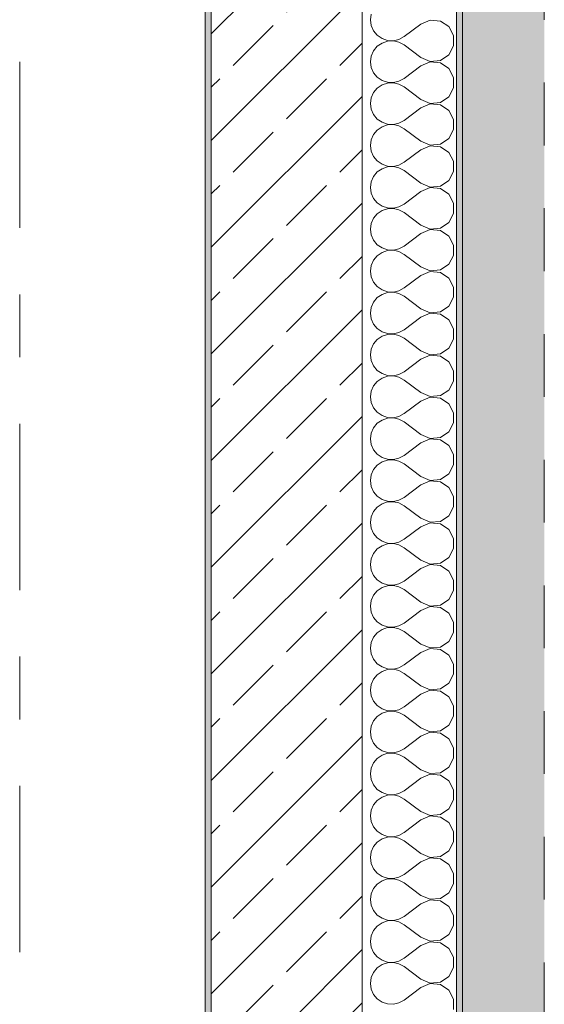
# Model space of a CAD drawing. Header units: metres. Extents: x -3.6 to 84.5, y -11 to 16.8.
# Tile 207 of 228: x 61.7 to 62.6, y 1.4 to 3. Entities that reach past the tile are written whole.
import ezdxf

# ---------------------------------------------------------------- set-up
doc = ezdxf.new("R2010")
doc.units = ezdxf.units.M
doc.header["$MEASUREMENT"] = 0
doc.linetypes.add('Strichlinie doppelt', pattern=[0.546806, 0.264583, -0.105833, 0.070556, -0.105833])
doc.linetypes.add('Strichlinie eng', pattern=[0.115, 0.075, -0.04])
for name, color, linetype in [('301 - Elemente.Linie', 7, 'Continuous'), ('302 - Elemente.Schraffur', 7, 'Continuous'), ('451 - Universal.Achsen Raster', 7, 'Continuous'), ('604 - Struktur.Wand Aussen', 7, 'Continuous')]:
    doc.layers.add(name, color=color, linetype=linetype)

# ---------------------------------------------------------------- blocks, each defined once
blk = doc.blocks.new('*X6')
at = {"layer": '604 - Struktur.Wand Aussen', "color": 7, "linetype": 'Continuous', "lineweight": 5}
for p, q in [((62.2896, 3.0091), (62.2884, 3)), ((62.2884, 3), (62.2896, 2.9909)), ((62.3684, 2.9933), (62.3417, 2.9733)), ((62.3833, 2.9996), (62.3684, 2.9933)), ((62.3995, 2.9981), (62.3833, 2.9996)), ((62.413, 2.9891), (62.3995, 2.9981)), ((62.2896, 2.9909), (62.2933, 2.9825)), ((62.2933, 2.9825), (62.2992, 2.9754)), ((62.4207, 2.9748), (62.413, 2.9891)), ((62.2992, 2.9754), (62.3068, 2.9702)), ((62.3068, 2.9631), (62.2992, 2.9579)), ((62.3068, 2.9702), (62.3155, 2.9672)), ((62.3155, 2.9661), (62.3068, 2.9631)), ((62.3155, 2.9672), (62.3247, 2.9668)), ((62.3247, 2.9665), (62.3155, 2.9661)), ((62.3247, 2.9668), (62.3336, 2.9689)), ((62.3336, 2.9645), (62.3247, 2.9665)), ((62.3336, 2.9689), (62.3417, 2.9733)), ((62.3417, 2.96), (62.3336, 2.9645)), ((62.4207, 2.9585), (62.4207, 2.9748)), ((62.2933, 2.9509), (62.2896, 2.9424)), ((62.2992, 2.9579), (62.2933, 2.9509)), ((62.3684, 2.94), (62.3417, 2.96)), ((62.413, 2.9442), (62.4207, 2.9585)), ((62.2896, 2.9424), (62.2884, 2.9333)), ((62.2884, 2.9333), (62.2896, 2.9242)), ((62.3684, 2.94), (62.3833, 2.9337)), ((62.3833, 2.933), (62.3684, 2.9267)), ((62.3833, 2.9337), (62.3995, 2.9352)), ((62.3995, 2.9314), (62.3833, 2.933)), ((62.3995, 2.9352), (62.413, 2.9442)), ((62.413, 2.9224), (62.3995, 2.9314)), ((62.2896, 2.9242), (62.2933, 2.9158)), ((62.2933, 2.9158), (62.2992, 2.9087)), ((62.3684, 2.9267), (62.3417, 2.9067)), ((62.4207, 2.9081), (62.413, 2.9224)), ((62.2992, 2.9087), (62.3068, 2.9035)), ((62.3068, 2.9035), (62.3155, 2.9006)), ((62.3155, 2.8994), (62.3068, 2.8965)), ((62.3155, 2.9006), (62.3247, 2.9001)), ((62.3247, 2.8999), (62.3155, 2.8994)), ((62.3247, 2.9001), (62.3336, 2.9022)), ((62.3336, 2.8978), (62.3247, 2.8999)), ((62.3336, 2.9022), (62.3417, 2.9067)), ((62.4207, 2.8919), (62.4207, 2.9081)), ((62.2933, 2.8842), (62.2896, 2.8758)), ((62.2992, 2.8913), (62.2933, 2.8842)), ((62.3068, 2.8965), (62.2992, 2.8913)), ((62.3417, 2.8933), (62.3336, 2.8978)), ((62.3684, 2.8733), (62.3417, 2.8933)), ((62.413, 2.8776), (62.4207, 2.8919)), ((62.2896, 2.8758), (62.2884, 2.8667)), ((62.3684, 2.8733), (62.3833, 2.867)), ((62.3833, 2.867), (62.3995, 2.8686)), ((62.3995, 2.8686), (62.413, 2.8776)), ((62.2884, 2.8667), (62.2896, 2.8576)), ((62.2896, 2.8576), (62.2933, 2.8491)), ((62.3684, 2.86), (62.3417, 2.84)), ((62.3833, 2.8663), (62.3684, 2.86)), ((62.3995, 2.8648), (62.3833, 2.8663)), ((62.413, 2.8558), (62.3995, 2.8648)), ((62.4207, 2.8415), (62.413, 2.8558)), ((62.2933, 2.8491), (62.2992, 2.8421)), ((62.2992, 2.8421), (62.3068, 2.8369)), ((62.3068, 2.8369), (62.3155, 2.8339)), ((62.3336, 2.8355), (62.3417, 2.84)), ((62.4207, 2.8252), (62.4207, 2.8415)), ((62.2992, 2.8246), (62.2933, 2.8175)), ((62.3068, 2.8298), (62.2992, 2.8246)), ((62.3155, 2.8328), (62.3068, 2.8298)), ((62.3155, 2.8339), (62.3247, 2.8335)), ((62.3247, 2.8332), (62.3155, 2.8328)), ((62.3247, 2.8335), (62.3336, 2.8355)), ((62.3336, 2.8311), (62.3247, 2.8332)), ((62.3417, 2.8267), (62.3336, 2.8311)), ((62.3684, 2.8067), (62.3417, 2.8267)), ((62.413, 2.8109), (62.4207, 2.8252)), ((62.2896, 2.8091), (62.2884, 2.8)), ((62.2933, 2.8175), (62.2896, 2.8091)), ((62.3684, 2.8067), (62.3833, 2.8004)), ((62.3995, 2.8019), (62.413, 2.8109)), ((62.2884, 2.8), (62.2896, 2.7909)), ((62.2896, 2.7909), (62.2933, 2.7825)), ((62.3684, 2.7933), (62.3417, 2.7733)), ((62.3833, 2.7996), (62.3684, 2.7933)), ((62.3833, 2.8004), (62.3995, 2.8019)), ((62.3995, 2.7981), (62.3833, 2.7996)), ((62.413, 2.7891), (62.3995, 2.7981)), ((62.4207, 2.7748), (62.413, 2.7891)), ((62.2933, 2.7825), (62.2992, 2.7754)), ((62.2992, 2.7754), (62.3068, 2.7702)), ((62.4207, 2.7585), (62.4207, 2.7748)), ((62.2992, 2.7579), (62.2933, 2.7509)), ((62.3068, 2.7631), (62.2992, 2.7579)), ((62.3068, 2.7702), (62.3155, 2.7672)), ((62.3155, 2.7661), (62.3068, 2.7631)), ((62.3155, 2.7672), (62.3247, 2.7668)), ((62.3247, 2.7665), (62.3155, 2.7661)), ((62.3247, 2.7668), (62.3336, 2.7689)), ((62.3336, 2.7645), (62.3247, 2.7665)), ((62.3336, 2.7689), (62.3417, 2.7733)), ((62.3417, 2.76), (62.3336, 2.7645)), ((62.3684, 2.74), (62.3417, 2.76)), ((62.413, 2.7442), (62.4207, 2.7585)), ((62.2896, 2.7424), (62.2884, 2.7333)), ((62.2933, 2.7509), (62.2896, 2.7424)), ((62.3995, 2.7352), (62.413, 2.7442)), ((62.2884, 2.7333), (62.2896, 2.7242)), ((62.3684, 2.7267), (62.3417, 2.7067)), ((62.3684, 2.74), (62.3833, 2.7337)), ((62.3833, 2.733), (62.3684, 2.7267)), ((62.3833, 2.7337), (62.3995, 2.7352)), ((62.3995, 2.7314), (62.3833, 2.733)), ((62.413, 2.7224), (62.3995, 2.7314)), ((62.2896, 2.7242), (62.2933, 2.7158)), ((62.2933, 2.7158), (62.2992, 2.7087)), ((62.4207, 2.7081), (62.413, 2.7224)), ((62.2992, 2.7087), (62.3068, 2.7035)), ((62.3068, 2.6965), (62.2992, 2.6913)), ((62.3068, 2.7035), (62.3155, 2.7006)), ((62.3155, 2.6994), (62.3068, 2.6965)), ((62.3155, 2.7006), (62.3247, 2.7001)), ((62.3247, 2.6999), (62.3155, 2.6994)), ((62.3247, 2.7001), (62.3336, 2.7022)), ((62.3336, 2.6978), (62.3247, 2.6999)), ((62.3336, 2.7022), (62.3417, 2.7067)), ((62.3417, 2.6933), (62.3336, 2.6978)), ((62.4207, 2.6919), (62.4207, 2.7081)), ((62.2933, 2.6842), (62.2896, 2.6758)), ((62.2992, 2.6913), (62.2933, 2.6842)), ((62.3684, 2.6733), (62.3417, 2.6933)), ((62.413, 2.6776), (62.4207, 2.6919)), ((62.2896, 2.6758), (62.2884, 2.6667)), ((62.2884, 2.6667), (62.2896, 2.6576)), ((62.3684, 2.6733), (62.3833, 2.667)), ((62.3833, 2.6663), (62.3684, 2.66)), ((62.3833, 2.667), (62.3995, 2.6686)), ((62.3995, 2.6648), (62.3833, 2.6663)), ((62.3995, 2.6686), (62.413, 2.6776)), ((62.413, 2.6558), (62.3995, 2.6648)), ((62.2896, 2.6576), (62.2933, 2.6491)), ((62.2933, 2.6491), (62.2992, 2.6421)), ((62.3684, 2.66), (62.3417, 2.64)), ((62.4207, 2.6415), (62.413, 2.6558)), ((62.2992, 2.6421), (62.3068, 2.6369)), ((62.3068, 2.6369), (62.3155, 2.6339)), ((62.3155, 2.6328), (62.3068, 2.6298)), ((62.3155, 2.6339), (62.3247, 2.6335)), ((62.3247, 2.6332), (62.3155, 2.6328)), ((62.3247, 2.6335), (62.3336, 2.6355)), ((62.3336, 2.6311), (62.3247, 2.6332)), ((62.3336, 2.6355), (62.3417, 2.64)), ((62.4207, 2.6252), (62.4207, 2.6415)), ((62.2933, 2.6175), (62.2896, 2.6091)), ((62.2992, 2.6246), (62.2933, 2.6175)), ((62.3068, 2.6298), (62.2992, 2.6246)), ((62.3417, 2.6267), (62.3336, 2.6311)), ((62.3684, 2.6067), (62.3417, 2.6267)), ((62.413, 2.6109), (62.4207, 2.6252)), ((62.2896, 2.6091), (62.2884, 2.6)), ((62.3684, 2.6067), (62.3833, 2.6004)), ((62.3833, 2.6004), (62.3995, 2.6019)), ((62.3995, 2.6019), (62.413, 2.6109)), ((62.2884, 2.6), (62.2896, 2.5909)), ((62.2896, 2.5909), (62.2933, 2.5825)), ((62.3684, 2.5933), (62.3417, 2.5733)), ((62.3833, 2.5996), (62.3684, 2.5933)), ((62.3995, 2.5981), (62.3833, 2.5996)), ((62.413, 2.5891), (62.3995, 2.5981)), ((62.4207, 2.5748), (62.413, 2.5891)), ((62.2933, 2.5825), (62.2992, 2.5754)), ((62.2992, 2.5754), (62.3068, 2.5702)), ((62.3068, 2.5702), (62.3155, 2.5672)), ((62.3336, 2.5689), (62.3417, 2.5733)), ((62.4207, 2.5585), (62.4207, 2.5748)), ((62.2992, 2.5579), (62.2933, 2.5509)), ((62.3068, 2.5631), (62.2992, 2.5579)), ((62.3155, 2.5661), (62.3068, 2.5631)), ((62.3155, 2.5672), (62.3247, 2.5668)), ((62.3247, 2.5665), (62.3155, 2.5661)), ((62.3247, 2.5668), (62.3336, 2.5689)), ((62.3336, 2.5645), (62.3247, 2.5665)), ((62.3417, 2.56), (62.3336, 2.5645)), ((62.3684, 2.54), (62.3417, 2.56)), ((62.413, 2.5442), (62.4207, 2.5585)), ((62.2896, 2.5424), (62.2884, 2.5333)), ((62.2933, 2.5509), (62.2896, 2.5424)), ((62.3684, 2.54), (62.3833, 2.5337)), ((62.3995, 2.5352), (62.413, 2.5442)), ((62.2884, 2.5333), (62.2896, 2.5242)), ((62.2896, 2.5242), (62.2933, 2.5158)), ((62.3684, 2.5267), (62.3417, 2.5067)), ((62.3833, 2.533), (62.3684, 2.5267)), ((62.3833, 2.5337), (62.3995, 2.5352)), ((62.3995, 2.5314), (62.3833, 2.533)), ((62.413, 2.5224), (62.3995, 2.5314)), ((62.2933, 2.5158), (62.2992, 2.5087)), ((62.2992, 2.5087), (62.3068, 2.5035)), ((62.4207, 2.5081), (62.413, 2.5224)), ((62.4207, 2.4919), (62.4207, 2.5081)), ((62.3068, 2.4965), (62.2992, 2.4913)), ((62.3068, 2.5035), (62.3155, 2.5006)), ((62.3155, 2.4994), (62.3068, 2.4965)), ((62.3155, 2.5006), (62.3247, 2.5001)), ((62.3247, 2.4999), (62.3155, 2.4994)), ((62.3247, 2.5001), (62.3336, 2.5022)), ((62.3336, 2.4978), (62.3247, 2.4999)), ((62.3336, 2.5022), (62.3417, 2.5067)), ((62.3417, 2.4933), (62.3336, 2.4978)), ((62.3684, 2.4733), (62.3417, 2.4933)), ((62.413, 2.4776), (62.4207, 2.4919)), ((62.2896, 2.4758), (62.2884, 2.4667)), ((62.2933, 2.4842), (62.2896, 2.4758)), ((62.2992, 2.4913), (62.2933, 2.4842)), ((62.3995, 2.4686), (62.413, 2.4776)), ((62.2884, 2.4667), (62.2896, 2.4576)), ((62.3684, 2.46), (62.3417, 2.44)), ((62.3684, 2.4733), (62.3833, 2.467)), ((62.3833, 2.4663), (62.3684, 2.46)), ((62.3833, 2.467), (62.3995, 2.4686)), ((62.3995, 2.4648), (62.3833, 2.4663)), ((62.413, 2.4558), (62.3995, 2.4648)), ((62.2896, 2.4576), (62.2933, 2.4491)), ((62.2933, 2.4491), (62.2992, 2.4421)), ((62.4207, 2.4415), (62.413, 2.4558)), ((62.2992, 2.4421), (62.3068, 2.4369)), ((62.3068, 2.4298), (62.2992, 2.4246)), ((62.3068, 2.4369), (62.3155, 2.4339)), ((62.3155, 2.4328), (62.3068, 2.4298)), ((62.3155, 2.4339), (62.3247, 2.4335)), ((62.3247, 2.4332), (62.3155, 2.4328)), ((62.3247, 2.4335), (62.3336, 2.4355)), ((62.3336, 2.4311), (62.3247, 2.4332)), ((62.3336, 2.4355), (62.3417, 2.44)), ((62.3417, 2.4267), (62.3336, 2.4311)), ((62.4207, 2.4252), (62.4207, 2.4415)), ((62.2933, 2.4175), (62.2896, 2.4091)), ((62.2992, 2.4246), (62.2933, 2.4175)), ((62.3684, 2.4067), (62.3417, 2.4267)), ((62.413, 2.4109), (62.4207, 2.4252)), ((62.2896, 2.4091), (62.2884, 2.4)), ((62.2884, 2.4), (62.2896, 2.3909)), ((62.3684, 2.4067), (62.3833, 2.4004)), ((62.3833, 2.3996), (62.3684, 2.3933)), ((62.3833, 2.4004), (62.3995, 2.4019)), ((62.3995, 2.3981), (62.3833, 2.3996)), ((62.3995, 2.4019), (62.413, 2.4109)), ((62.413, 2.3891), (62.3995, 2.3981)), ((62.2896, 2.3909), (62.2933, 2.3825)), ((62.2933, 2.3825), (62.2992, 2.3754)), ((62.3684, 2.3933), (62.3417, 2.3733)), ((62.4207, 2.3748), (62.413, 2.3891)), ((62.2992, 2.3754), (62.3068, 2.3702)), ((62.3068, 2.3702), (62.3155, 2.3672)), ((62.3155, 2.3661), (62.3068, 2.3631)), ((62.3155, 2.3672), (62.3247, 2.3668)), ((62.3247, 2.3665), (62.3155, 2.3661)), ((62.3247, 2.3668), (62.3336, 2.3689)), ((62.3336, 2.3645), (62.3247, 2.3665)), ((62.3336, 2.3689), (62.3417, 2.3733)), ((62.4207, 2.3585), (62.4207, 2.3748)), ((62.2933, 2.3509), (62.2896, 2.3424)), ((62.2992, 2.3579), (62.2933, 2.3509)), ((62.3068, 2.3631), (62.2992, 2.3579)), ((62.3417, 2.36), (62.3336, 2.3645)), ((62.3684, 2.34), (62.3417, 2.36)), ((62.413, 2.3442), (62.4207, 2.3585)), ((62.2896, 2.3424), (62.2884, 2.3333)), ((62.3684, 2.34), (62.3833, 2.3337)), ((62.3833, 2.3337), (62.3995, 2.3352)), ((62.3995, 2.3352), (62.413, 2.3442)), ((62.2884, 2.3333), (62.2896, 2.3242)), ((62.2896, 2.3242), (62.2933, 2.3158)), ((62.3684, 2.3267), (62.3417, 2.3067)), ((62.3833, 2.333), (62.3684, 2.3267)), ((62.3995, 2.3314), (62.3833, 2.333)), ((62.413, 2.3224), (62.3995, 2.3314)), ((62.4207, 2.3081), (62.413, 2.3224)), ((62.2933, 2.3158), (62.2992, 2.3087)), ((62.2992, 2.3087), (62.3068, 2.3035)), ((62.3068, 2.3035), (62.3155, 2.3006)), ((62.3336, 2.3022), (62.3417, 2.3067)), ((62.4207, 2.2919), (62.4207, 2.3081)), ((62.2992, 2.2913), (62.2933, 2.2842)), ((62.3068, 2.2965), (62.2992, 2.2913)), ((62.3155, 2.2994), (62.3068, 2.2965)), ((62.3155, 2.3006), (62.3247, 2.3001)), ((62.3247, 2.2999), (62.3155, 2.2994)), ((62.3247, 2.3001), (62.3336, 2.3022)), ((62.3336, 2.2978), (62.3247, 2.2999)), ((62.3417, 2.2933), (62.3336, 2.2978)), ((62.3684, 2.2733), (62.3417, 2.2933)), ((62.413, 2.2776), (62.4207, 2.2919)), ((62.2896, 2.2758), (62.2884, 2.2667)), ((62.2933, 2.2842), (62.2896, 2.2758)), ((62.3684, 2.2733), (62.3833, 2.267)), ((62.3995, 2.2686), (62.413, 2.2776)), ((62.2884, 2.2667), (62.2896, 2.2576)), ((62.2896, 2.2576), (62.2933, 2.2491)), ((62.3684, 2.26), (62.3417, 2.24)), ((62.3833, 2.2663), (62.3684, 2.26)), ((62.3833, 2.267), (62.3995, 2.2686)), ((62.3995, 2.2648), (62.3833, 2.2663)), ((62.413, 2.2558), (62.3995, 2.2648)), ((62.2933, 2.2491), (62.2992, 2.2421)), ((62.2992, 2.2421), (62.3068, 2.2369)), ((62.4207, 2.2415), (62.413, 2.2558)), ((62.4207, 2.2252), (62.4207, 2.2415)), ((62.3068, 2.2298), (62.2992, 2.2246)), ((62.3068, 2.2369), (62.3155, 2.2339)), ((62.3155, 2.2328), (62.3068, 2.2298)), ((62.3155, 2.2339), (62.3247, 2.2335)), ((62.3247, 2.2332), (62.3155, 2.2328)), ((62.3247, 2.2335), (62.3336, 2.2355)), ((62.3336, 2.2311), (62.3247, 2.2332)), ((62.3336, 2.2355), (62.3417, 2.24)), ((62.3417, 2.2267), (62.3336, 2.2311)), ((62.3684, 2.2067), (62.3417, 2.2267)), ((62.413, 2.2109), (62.4207, 2.2252)), ((62.2933, 2.2175), (62.2896, 2.2091)), ((62.2992, 2.2246), (62.2933, 2.2175)), ((62.3995, 2.2019), (62.413, 2.2109)), ((62.2896, 2.2091), (62.2884, 2.2)), ((62.2884, 2.2), (62.2896, 2.1909)), ((62.3684, 2.2067), (62.3833, 2.2004)), ((62.3833, 2.1996), (62.3684, 2.1933)), ((62.3833, 2.2004), (62.3995, 2.2019)), ((62.3995, 2.1981), (62.3833, 2.1996)), ((62.413, 2.1891), (62.3995, 2.1981)), ((62.2896, 2.1909), (62.2933, 2.1825)), ((62.2933, 2.1825), (62.2992, 2.1754)), ((62.3684, 2.1933), (62.3417, 2.1733)), ((62.4207, 2.1748), (62.413, 2.1891)), ((62.2992, 2.1754), (62.3068, 2.1702)), ((62.3068, 2.1631), (62.2992, 2.1579)), ((62.3068, 2.1702), (62.3155, 2.1672)), ((62.3155, 2.1661), (62.3068, 2.1631)), ((62.3155, 2.1672), (62.3247, 2.1668)), ((62.3247, 2.1665), (62.3155, 2.1661)), ((62.3247, 2.1668), (62.3336, 2.1689)), ((62.3336, 2.1645), (62.3247, 2.1665)), ((62.3336, 2.1689), (62.3417, 2.1733)), ((62.3417, 2.16), (62.3336, 2.1645)), ((62.4207, 2.1585), (62.4207, 2.1748)), ((62.2933, 2.1509), (62.2896, 2.1424)), ((62.2992, 2.1579), (62.2933, 2.1509)), ((62.3684, 2.14), (62.3417, 2.16)), ((62.413, 2.1442), (62.4207, 2.1585)), ((62.2896, 2.1424), (62.2884, 2.1333)), ((62.2884, 2.1333), (62.2896, 2.1242)), ((62.3684, 2.14), (62.3833, 2.1337)), ((62.3833, 2.133), (62.3684, 2.1267)), ((62.3833, 2.1337), (62.3995, 2.1352)), ((62.3995, 2.1314), (62.3833, 2.133)), ((62.3995, 2.1352), (62.413, 2.1442)), ((62.413, 2.1224), (62.3995, 2.1314)), ((62.2896, 2.1242), (62.2933, 2.1158)), ((62.2933, 2.1158), (62.2992, 2.1087)), ((62.3684, 2.1267), (62.3417, 2.1067)), ((62.4207, 2.1081), (62.413, 2.1224)), ((62.2992, 2.1087), (62.3068, 2.1035)), ((62.3068, 2.1035), (62.3155, 2.1006)), ((62.3155, 2.1006), (62.3247, 2.1001)), ((62.3247, 2.0999), (62.3155, 2.0994)), ((62.3247, 2.1001), (62.3336, 2.1022)), ((62.3336, 2.0978), (62.3247, 2.0999)), ((62.3336, 2.1022), (62.3417, 2.1067)), ((62.4207, 2.0919), (62.4207, 2.1081)), ((62.2933, 2.0842), (62.2896, 2.0758)), ((62.2992, 2.0913), (62.2933, 2.0842)), ((62.3068, 2.0965), (62.2992, 2.0913)), ((62.3155, 2.0994), (62.3068, 2.0965)), ((62.3417, 2.0933), (62.3336, 2.0978)), ((62.3684, 2.0733), (62.3417, 2.0933)), ((62.413, 2.0776), (62.4207, 2.0919)), ((62.2896, 2.0758), (62.2884, 2.0667)), ((62.3684, 2.0733), (62.3833, 2.067)), ((62.3833, 2.067), (62.3995, 2.0686)), ((62.3995, 2.0686), (62.413, 2.0776)), ((62.2884, 2.0667), (62.2896, 2.0576)), ((62.2896, 2.0576), (62.2933, 2.0491)), ((62.3684, 2.06), (62.3417, 2.04)), ((62.3833, 2.0663), (62.3684, 2.06)), ((62.3995, 2.0648), (62.3833, 2.0663)), ((62.413, 2.0558), (62.3995, 2.0648)), ((62.4207, 2.0415), (62.413, 2.0558)), ((62.2933, 2.0491), (62.2992, 2.0421)), ((62.2992, 2.0421), (62.3068, 2.0369)), ((62.3336, 2.0355), (62.3417, 2.04)), ((62.4207, 2.0252), (62.4207, 2.0415)), ((62.2992, 2.0246), (62.2933, 2.0175)), ((62.3068, 2.0298), (62.2992, 2.0246)), ((62.3068, 2.0369), (62.3155, 2.0339)), ((62.3155, 2.0328), (62.3068, 2.0298)), ((62.3155, 2.0339), (62.3247, 2.0335)), ((62.3247, 2.0332), (62.3155, 2.0328)), ((62.3247, 2.0335), (62.3336, 2.0355)), ((62.3336, 2.0311), (62.3247, 2.0332)), ((62.3417, 2.0267), (62.3336, 2.0311)), ((62.3684, 2.0067), (62.3417, 2.0267)), ((62.413, 2.0109), (62.4207, 2.0252)), ((62.2896, 2.0091), (62.2884, 2)), ((62.2933, 2.0175), (62.2896, 2.0091)), ((62.3684, 2.0067), (62.3833, 2.0004)), ((62.3995, 2.0019), (62.413, 2.0109)), ((62.2884, 2), (62.2896, 1.9909)), ((62.2896, 1.9909), (62.2933, 1.9825)), ((62.3684, 1.9933), (62.3417, 1.9733)), ((62.3833, 1.9996), (62.3684, 1.9933)), ((62.3833, 2.0004), (62.3995, 2.0019)), ((62.3995, 1.9981), (62.3833, 1.9996)), ((62.413, 1.9891), (62.3995, 1.9981)), ((62.2933, 1.9825), (62.2992, 1.9754)), ((62.2992, 1.9754), (62.3068, 1.9702)), ((62.4207, 1.9748), (62.413, 1.9891)), ((62.4207, 1.9585), (62.4207, 1.9748)), ((62.3068, 1.9631), (62.2992, 1.9579)), ((62.3068, 1.9702), (62.3155, 1.9672)), ((62.3155, 1.9661), (62.3068, 1.9631)), ((62.3155, 1.9672), (62.3247, 1.9668)), ((62.3247, 1.9665), (62.3155, 1.9661)), ((62.3247, 1.9668), (62.3336, 1.9689)), ((62.3336, 1.9645), (62.3247, 1.9665)), ((62.3336, 1.9689), (62.3417, 1.9733)), ((62.3417, 1.96), (62.3336, 1.9645)), ((62.3684, 1.94), (62.3417, 1.96)), ((62.2933, 1.9509), (62.2896, 1.9424)), ((62.2992, 1.9579), (62.2933, 1.9509)), ((62.3995, 1.9352), (62.413, 1.9442)), ((62.413, 1.9442), (62.4207, 1.9585)), ((62.2896, 1.9424), (62.2884, 1.9333)), ((62.2884, 1.9333), (62.2896, 1.9242)), ((62.3684, 1.94), (62.3833, 1.9337)), ((62.3833, 1.933), (62.3684, 1.9267)), ((62.3833, 1.9337), (62.3995, 1.9352)), ((62.3995, 1.9314), (62.3833, 1.933)), ((62.413, 1.9224), (62.3995, 1.9314)), ((62.2896, 1.9242), (62.2933, 1.9158)), ((62.2933, 1.9158), (62.2992, 1.9087)), ((62.3684, 1.9267), (62.3417, 1.9067)), ((62.4207, 1.9081), (62.413, 1.9224)), ((62.2992, 1.9087), (62.3068, 1.9035)), ((62.3068, 1.8965), (62.2992, 1.8913)), ((62.3068, 1.9035), (62.3155, 1.9006)), ((62.3155, 1.8994), (62.3068, 1.8965)), ((62.3155, 1.9006), (62.3247, 1.9001)), ((62.3247, 1.8999), (62.3155, 1.8994)), ((62.3247, 1.9001), (62.3336, 1.9022)), ((62.3336, 1.8978), (62.3247, 1.8999)), ((62.3336, 1.9022), (62.3417, 1.9067)), ((62.3417, 1.8933), (62.3336, 1.8978)), ((62.4207, 1.8919), (62.4207, 1.9081)), ((62.2933, 1.8842), (62.2896, 1.8758)), ((62.2992, 1.8913), (62.2933, 1.8842)), ((62.3684, 1.8733), (62.3417, 1.8933)), ((62.413, 1.8776), (62.4207, 1.8919)), ((62.2896, 1.8758), (62.2884, 1.8667)), ((62.2884, 1.8667), (62.2896, 1.8576)), ((62.3684, 1.8733), (62.3833, 1.867)), ((62.3833, 1.8663), (62.3684, 1.86)), ((62.3833, 1.867), (62.3995, 1.8686)), ((62.3995, 1.8648), (62.3833, 1.8663)), ((62.3995, 1.8686), (62.413, 1.8776)), ((62.413, 1.8558), (62.3995, 1.8648)), ((62.2896, 1.8576), (62.2933, 1.8491)), ((62.2933, 1.8491), (62.2992, 1.8421)), ((62.3684, 1.86), (62.3417, 1.84)), ((62.4207, 1.8415), (62.413, 1.8558)), ((62.2992, 1.8421), (62.3068, 1.8369)), ((62.3068, 1.8369), (62.3155, 1.8339)), ((62.3155, 1.8339), (62.3247, 1.8335)), ((62.3247, 1.8335), (62.3336, 1.8355)), ((62.3336, 1.8355), (62.3417, 1.84)), ((62.4207, 1.8252), (62.4207, 1.8415)), ((62.2992, 1.8246), (62.2933, 1.8175)), ((62.3068, 1.8298), (62.2992, 1.8246)), ((62.3155, 1.8328), (62.3068, 1.8298)), ((62.3247, 1.8332), (62.3155, 1.8328)), ((62.3336, 1.8311), (62.3247, 1.8332)), ((62.3417, 1.8267), (62.3336, 1.8311)), ((62.3684, 1.8067), (62.3417, 1.8267)), ((62.413, 1.8109), (62.4207, 1.8252)), ((62.2896, 1.8091), (62.2884, 1.8)), ((62.2933, 1.8175), (62.2896, 1.8091)), ((62.3684, 1.8067), (62.3833, 1.8004)), ((62.3833, 1.8004), (62.3995, 1.8019)), ((62.3995, 1.8019), (62.413, 1.8109)), ((62.2884, 1.8), (62.2896, 1.7909)), ((62.2896, 1.7909), (62.2933, 1.7825)), ((62.3684, 1.7933), (62.3417, 1.7733)), ((62.3833, 1.7996), (62.3684, 1.7933)), ((62.3995, 1.7981), (62.3833, 1.7996)), ((62.413, 1.7891), (62.3995, 1.7981)), ((62.4207, 1.7748), (62.413, 1.7891)), ((62.2933, 1.7825), (62.2992, 1.7754)), ((62.2992, 1.7754), (62.3068, 1.7702)), ((62.3336, 1.7689), (62.3417, 1.7733)), ((62.4207, 1.7585), (62.4207, 1.7748)), ((62.2992, 1.7579), (62.2933, 1.7509)), ((62.3068, 1.7631), (62.2992, 1.7579)), ((62.3068, 1.7702), (62.3155, 1.7672)), ((62.3155, 1.7661), (62.3068, 1.7631)), ((62.3155, 1.7672), (62.3247, 1.7668)), ((62.3247, 1.7665), (62.3155, 1.7661)), ((62.3247, 1.7668), (62.3336, 1.7689)), ((62.3336, 1.7645), (62.3247, 1.7665)), ((62.3417, 1.76), (62.3336, 1.7645)), ((62.3684, 1.74), (62.3417, 1.76)), ((62.413, 1.7442), (62.4207, 1.7585)), ((62.2896, 1.7424), (62.2884, 1.7333)), ((62.2933, 1.7509), (62.2896, 1.7424)), ((62.3684, 1.74), (62.3833, 1.7337)), ((62.3995, 1.7352), (62.413, 1.7442)), ((62.2884, 1.7333), (62.2896, 1.7242)), ((62.2896, 1.7242), (62.2933, 1.7158)), ((62.3684, 1.7267), (62.3417, 1.7067)), ((62.3833, 1.733), (62.3684, 1.7267)), ((62.3833, 1.7337), (62.3995, 1.7352)), ((62.3995, 1.7314), (62.3833, 1.733)), ((62.413, 1.7224), (62.3995, 1.7314)), ((62.2933, 1.7158), (62.2992, 1.7087)), ((62.2992, 1.7087), (62.3068, 1.7035)), ((62.4207, 1.7081), (62.413, 1.7224)), ((62.4207, 1.6919), (62.4207, 1.7081)), ((62.3068, 1.6965), (62.2992, 1.6913)), ((62.3068, 1.7035), (62.3155, 1.7006)), ((62.3155, 1.6994), (62.3068, 1.6965)), ((62.3155, 1.7006), (62.3247, 1.7001)), ((62.3247, 1.6999), (62.3155, 1.6994)), ((62.3247, 1.7001), (62.3336, 1.7022)), ((62.3336, 1.6978), (62.3247, 1.6999)), ((62.3336, 1.7022), (62.3417, 1.7067)), ((62.3417, 1.6933), (62.3336, 1.6978)), ((62.3684, 1.6733), (62.3417, 1.6933)), ((62.2933, 1.6842), (62.2896, 1.6758)), ((62.2992, 1.6913), (62.2933, 1.6842)), ((62.3995, 1.6686), (62.413, 1.6776)), ((62.413, 1.6776), (62.4207, 1.6919)), ((62.2896, 1.6758), (62.2884, 1.6667)), ((62.2884, 1.6667), (62.2896, 1.6576)), ((62.3684, 1.6733), (62.3833, 1.667)), ((62.3833, 1.6663), (62.3684, 1.66)), ((62.3833, 1.667), (62.3995, 1.6686)), ((62.3995, 1.6648), (62.3833, 1.6663)), ((62.413, 1.6558), (62.3995, 1.6648)), ((62.2896, 1.6576), (62.2933, 1.6491)), ((62.2933, 1.6491), (62.2992, 1.6421)), ((62.3684, 1.66), (62.3417, 1.64)), ((62.4207, 1.6415), (62.413, 1.6558)), ((62.2992, 1.6421), (62.3068, 1.6369)), ((62.3068, 1.6298), (62.2992, 1.6246)), ((62.3068, 1.6369), (62.3155, 1.6339)), ((62.3155, 1.6328), (62.3068, 1.6298)), ((62.3155, 1.6339), (62.3247, 1.6335)), ((62.3247, 1.6332), (62.3155, 1.6328)), ((62.3247, 1.6335), (62.3336, 1.6355)), ((62.3336, 1.6311), (62.3247, 1.6332)), ((62.3336, 1.6355), (62.3417, 1.64)), ((62.3417, 1.6267), (62.3336, 1.6311)), ((62.4207, 1.6252), (62.4207, 1.6415)), ((62.2933, 1.6175), (62.2896, 1.6091)), ((62.2992, 1.6246), (62.2933, 1.6175)), ((62.3684, 1.6067), (62.3417, 1.6267)), ((62.413, 1.6109), (62.4207, 1.6252)), ((62.2896, 1.6091), (62.2884, 1.6)), ((62.2884, 1.6), (62.2896, 1.5909)), ((62.3684, 1.6067), (62.3833, 1.6004)), ((62.3833, 1.5996), (62.3684, 1.5933)), ((62.3833, 1.6004), (62.3995, 1.6019)), ((62.3995, 1.5981), (62.3833, 1.5996)), ((62.3995, 1.6019), (62.413, 1.6109)), ((62.2896, 1.5909), (62.2933, 1.5825)), ((62.3684, 1.5933), (62.3417, 1.5733)), ((62.413, 1.5891), (62.3995, 1.5981)), ((62.4207, 1.5748), (62.413, 1.5891)), ((62.2933, 1.5825), (62.2992, 1.5754)), ((62.2992, 1.5754), (62.3068, 1.5702)), ((62.3068, 1.5702), (62.3155, 1.5672)), ((62.3155, 1.5672), (62.3247, 1.5668)), ((62.3247, 1.5668), (62.3336, 1.5689)), ((62.3336, 1.5689), (62.3417, 1.5733)), ((62.4207, 1.5585), (62.4207, 1.5748)), ((62.2992, 1.5579), (62.2933, 1.5509)), ((62.3068, 1.5631), (62.2992, 1.5579)), ((62.3155, 1.5661), (62.3068, 1.5631)), ((62.3247, 1.5665), (62.3155, 1.5661)), ((62.3336, 1.5645), (62.3247, 1.5665)), ((62.3417, 1.56), (62.3336, 1.5645)), ((62.3684, 1.54), (62.3417, 1.56)), ((62.413, 1.5442), (62.4207, 1.5585)), ((62.2896, 1.5424), (62.2884, 1.5333)), ((62.2933, 1.5509), (62.2896, 1.5424)), ((62.3684, 1.54), (62.3833, 1.5337)), ((62.3995, 1.5352), (62.413, 1.5442)), ((62.2884, 1.5333), (62.2896, 1.5242)), ((62.2896, 1.5242), (62.2933, 1.5158)), ((62.3684, 1.5267), (62.3417, 1.5067)), ((62.3833, 1.533), (62.3684, 1.5267)), ((62.3833, 1.5337), (62.3995, 1.5352)), ((62.3995, 1.5314), (62.3833, 1.533)), ((62.413, 1.5224), (62.3995, 1.5314)), ((62.4207, 1.5081), (62.413, 1.5224)), ((62.2933, 1.5158), (62.2992, 1.5087)), ((62.2992, 1.5087), (62.3068, 1.5035)), ((62.3336, 1.5022), (62.3417, 1.5067)), ((62.4207, 1.4919), (62.4207, 1.5081)), ((62.2992, 1.4913), (62.2933, 1.4842)), ((62.3068, 1.4965), (62.2992, 1.4913)), ((62.3068, 1.5035), (62.3155, 1.5006)), ((62.3155, 1.4994), (62.3068, 1.4965)), ((62.3155, 1.5006), (62.3247, 1.5001)), ((62.3247, 1.4999), (62.3155, 1.4994)), ((62.3247, 1.5001), (62.3336, 1.5022)), ((62.3336, 1.4978), (62.3247, 1.4999)), ((62.3417, 1.4933), (62.3336, 1.4978)), ((62.3684, 1.4733), (62.3417, 1.4933)), ((62.413, 1.4776), (62.4207, 1.4919)), ((62.2896, 1.4758), (62.2884, 1.4667)), ((62.2933, 1.4842), (62.2896, 1.4758)), ((62.3684, 1.4733), (62.3833, 1.467)), ((62.3995, 1.4686), (62.413, 1.4776)), ((62.2884, 1.4667), (62.2896, 1.4576)), ((62.2896, 1.4576), (62.2933, 1.4491)), ((62.3684, 1.46), (62.3417, 1.44)), ((62.3833, 1.4663), (62.3684, 1.46)), ((62.3833, 1.467), (62.3995, 1.4686)), ((62.3995, 1.4648), (62.3833, 1.4663)), ((62.413, 1.4558), (62.3995, 1.4648)), ((62.2933, 1.4491), (62.2992, 1.4421)), ((62.2992, 1.4421), (62.3068, 1.4369)), ((62.4207, 1.4415), (62.413, 1.4558)), ((62.3068, 1.4369), (62.3155, 1.4339)), ((62.3155, 1.4339), (62.3247, 1.4335)), ((62.3247, 1.4335), (62.3336, 1.4355)), ((62.3336, 1.4355), (62.3417, 1.44)), ((62.4207, 1.4252), (62.4207, 1.4415))]:
    blk.add_line(p, q, dxfattribs=at)

msp = doc.modelspace()

# ---------------------------------------------------------------- hatches: boundary and pattern name
at = {"layer": '302 - Elemente.Schraffur', "linetype": 'Continuous', "lineweight": 0, "true_color": 0x2f2f2f}
msp.add_hatch(color=250, dxfattribs=at).paths.add_polyline_path([(62.565, 5.1), (62.435, 5.1), (62.435, -3.31), (62.565, -3.31)])
at = {"layer": '604 - Struktur.Wand Aussen', "linetype": 'Continuous', "lineweight": 0, "true_color": 0x000000}
h = msp.add_hatch(dxfattribs=at)
h.set_pattern_fill('Beton__Stahlbeton_0001', color=18, style=0, pattern_type=2)
h.set_pattern_definition([(45, (0, 0), (-0.08485281, 0.08485281), []), (45, (-0.04243, 0.04243), (-0.08485281, 0.08485281), [0.09, -0.03])])
h.paths.add_polyline_path([(62.275, 0.245), (62.275, 5.975), (62.035, 5.975), (62.035, 0.245)])
h = msp.add_hatch(dxfattribs=at)
h.set_pattern_fill('Verputz_0001', color=18, style=0, pattern_type=2)
h.set_pattern_definition([(0, (0, 0), (0, 0.08660254), [0, -0.05]), (0, (0.025, 0.0433), (0, 0.08660254), [0, -0.05])])
h.paths.add_polyline_path([(62.435, 5.975), (62.425, 5.975), (62.425, -0.145), (62.435, -0.145)])
h = msp.add_hatch(dxfattribs=at)
h.set_pattern_fill('Gips_0001', color=18, style=0, pattern_type=2)
h.set_pattern_definition([(45, (0, 0), (-0.01767767, 0.01767767), [0, -0.025])])
h.paths.add_polyline_path([(62.025, 5.19), (62.025, 0.71), (62.035, 0.71), (62.035, 5.19)])

# ---------------------------------------------------------------- linework, layer by layer
at = {"layer": '301 - Elemente.Linie', "color": 253, "linetype": 'Strichlinie eng', "lineweight": 13, "true_color": 0xa0a0a0, "flags": 128}
msp.add_lwpolyline([(62.565, 5.1), (62.565, -3.31)], dxfattribs=at)
at = {"layer": '451 - Universal.Achsen Raster', "color": 160, "linetype": 'Strichlinie doppelt', "lineweight": 9, "true_color": 0x3232ff}
msp.add_line((61.73, -10.585), (61.73, 16.355), dxfattribs=at)
at = {"layer": '604 - Struktur.Wand Aussen', "color": 7, "linetype": 'Continuous', "lineweight": 13}
for p, q in [((62.275, 0.245), (62.275, 5.975)), ((62.035, 5.19), (62.035, 0.71))]:
    msp.add_line(p, q, dxfattribs=at)
at = {"layer": '604 - Struktur.Wand Aussen', "color": 7, "linetype": 'Continuous', "lineweight": 5}
msp.add_line((62.425, -0.005), (62.425, 5.975), dxfattribs=at)
at = {"layer": '604 - Struktur.Wand Aussen', "color": 7, "linetype": 'Continuous', "lineweight": 5, "flags": 128}
for points in [[(62.435, -0.145), (62.435, 5.975)], [(62.025, 5.19), (62.025, 0.71)]]:
    msp.add_lwpolyline(points, dxfattribs=at)

# ---------------------------------------------------------------- block references
at = {"layer": '604 - Struktur.Wand Aussen', "color": 7, "lineweight": 18}
msp.add_blockref('*X6', (0, 0), dxfattribs=at)

doc.saveas('drawing.dxf')
